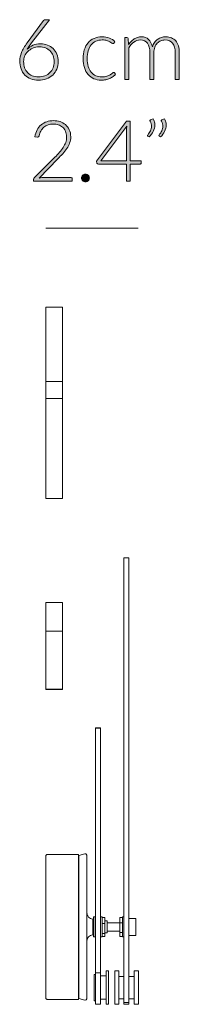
# Model space of a CAD drawing. Header units: inches. Extents: x 37 to 169, y -264 to -88.
# Tile 25 of 29: x 165 to 169, y -177 to -153. Entities that reach past the tile are written whole.
import ezdxf

# ---------------------------------------------------------------- set-up
doc = ezdxf.new("R2010")
doc.units = ezdxf.units.IN
doc.header["$MEASUREMENT"] = 0
doc.layers.add('Capa 1', color=7, linetype='Continuous')

# ---------------------------------------------------------------- blocks, each defined once
blk = doc.blocks.new('block 45')
at = {"layer": 'Capa 1'}
h = blk.add_hatch(color=250, dxfattribs=at)
h.dxf.hatch_style = 2
edge = h.paths.add_edge_path()
edge.add_spline(control_points=[(165.573, -153.374), (165.637, -153.374), (165.696, -153.384), (165.75, -153.405), (165.805, -153.426), (165.852, -153.456), (165.89, -153.495), (165.93, -153.533), (165.961, -153.58), (165.983, -153.634), (166.005, -153.689), (166.016, -153.75), (166.016, -153.818), (166.016, -153.886), (166.004, -153.948), (165.979, -154.005), (165.955, -154.063), (165.921, -154.112), (165.878, -154.154), (165.834, -154.195), (165.782, -154.227), (165.721, -154.251), (165.661, -154.274), (165.595, -154.286), (165.522, -154.286), (165.452, -154.286), (165.388, -154.274), (165.33, -154.252), (165.272, -154.229), (165.223, -154.197), (165.181, -154.154), (165.14, -154.112), (165.108, -154.061), (165.086, -153.999), (165.063, -153.939), (165.052, -153.87), (165.052, -153.793), (165.052, -153.734), (165.067, -153.668), (165.097, -153.594), (165.126, -153.52), (165.174, -153.438), (165.243, -153.346), (165.243, -153.346), (165.651, -152.795), (165.651, -152.795), (165.663, -152.779), (165.681, -152.771), (165.705, -152.771), (165.705, -152.771), (165.794, -152.771), (165.794, -152.771), (165.794, -152.771), (165.347, -153.354), (165.347, -153.354), (165.325, -153.383), (165.305, -153.41), (165.287, -153.436), (165.268, -153.461), (165.252, -153.487), (165.237, -153.511), (165.278, -153.468), (165.328, -153.434), (165.385, -153.41), (165.442, -153.386), (165.505, -153.374), (165.573, -153.374)], knot_values=[0, 0, 0, 0, 1, 1, 1, 2, 2, 2, 3, 3, 3, 4, 4, 4, 5, 5, 5, 6, 6, 6, 7, 7, 7, 8, 8, 8, 9, 9, 9, 10, 10, 10, 11, 11, 11, 12, 12, 12, 13, 13, 13, 14, 14, 14, 15, 15, 15, 16, 16, 16, 17, 17, 17, 18, 18, 18, 19, 19, 19, 20, 20, 20, 21, 21, 21, 22, 22, 22, 22], degree=3, periodic=1)
edge = h.paths.add_edge_path()
edge.add_spline(control_points=[(165.15, -153.817), (165.15, -153.872), (165.159, -153.924), (165.176, -153.972), (165.194, -154.019), (165.218, -154.06), (165.25, -154.094), (165.281, -154.128), (165.32, -154.154), (165.366, -154.174), (165.412, -154.193), (165.464, -154.202), (165.521, -154.202), (165.582, -154.202), (165.636, -154.193), (165.685, -154.174), (165.733, -154.154), (165.775, -154.128), (165.809, -154.095), (165.843, -154.061), (165.87, -154.021), (165.888, -153.975), (165.906, -153.929), (165.916, -153.879), (165.916, -153.824), (165.916, -153.767), (165.906, -153.715), (165.888, -153.669), (165.87, -153.623), (165.845, -153.584), (165.812, -153.552), (165.779, -153.52), (165.741, -153.495), (165.695, -153.478), (165.65, -153.46), (165.6, -153.452), (165.545, -153.452), (165.483, -153.452), (165.427, -153.462), (165.378, -153.484), (165.329, -153.506), (165.288, -153.533), (165.254, -153.568), (165.22, -153.602), (165.194, -153.641), (165.176, -153.685), (165.159, -153.728), (165.15, -153.773), (165.15, -153.817)], knot_values=[0, 0, 0, 0, 1, 1, 1, 2, 2, 2, 3, 3, 3, 4, 4, 4, 5, 5, 5, 6, 6, 6, 7, 7, 7, 8, 8, 8, 9, 9, 9, 10, 10, 10, 11, 11, 11, 12, 12, 12, 13, 13, 13, 14, 14, 14, 15, 15, 15, 16, 16, 16, 16], degree=3, periodic=1)
h = blk.add_hatch(color=250, dxfattribs=at)
h.dxf.hatch_style = 2
edge = h.paths.add_edge_path()
edge.add_spline(control_points=[(167.409, -153.356), (167.405, -153.36), (167.402, -153.363), (167.399, -153.365), (167.395, -153.368), (167.391, -153.369), (167.385, -153.369), (167.379, -153.369), (167.369, -153.365), (167.357, -153.355), (167.344, -153.345), (167.328, -153.335), (167.307, -153.324), (167.286, -153.312), (167.261, -153.302), (167.23, -153.292), (167.199, -153.283), (167.162, -153.278), (167.119, -153.278), (167.058, -153.278), (167.004, -153.289), (166.958, -153.311), (166.91, -153.332), (166.871, -153.363), (166.839, -153.403), (166.807, -153.443), (166.782, -153.492), (166.765, -153.549), (166.748, -153.606), (166.74, -153.671), (166.74, -153.742), (166.74, -153.816), (166.748, -153.881), (166.766, -153.939), (166.783, -153.996), (166.807, -154.044), (166.839, -154.083), (166.871, -154.122), (166.909, -154.152), (166.955, -154.173), (167, -154.193), (167.05, -154.203), (167.105, -154.203), (167.156, -154.203), (167.198, -154.197), (167.233, -154.185), (167.267, -154.173), (167.295, -154.16), (167.317, -154.146), (167.339, -154.132), (167.357, -154.119), (167.37, -154.107), (167.383, -154.095), (167.394, -154.089), (167.401, -154.089), (167.41, -154.089), (167.417, -154.092), (167.423, -154.099), (167.423, -154.099), (167.45, -154.134), (167.45, -154.134), (167.434, -154.154), (167.413, -154.174), (167.388, -154.193), (167.364, -154.211), (167.336, -154.227), (167.305, -154.24), (167.274, -154.253), (167.24, -154.264), (167.204, -154.271), (167.168, -154.279), (167.13, -154.282), (167.09, -154.282), (167.023, -154.282), (166.962, -154.27), (166.907, -154.246), (166.851, -154.222), (166.803, -154.187), (166.763, -154.14), (166.724, -154.094), (166.693, -154.037), (166.67, -153.97), (166.648, -153.903), (166.637, -153.827), (166.637, -153.742), (166.637, -153.661), (166.648, -153.588), (166.669, -153.522), (166.69, -153.455), (166.721, -153.398), (166.761, -153.35), (166.802, -153.302), (166.851, -153.265), (166.911, -153.239), (166.969, -153.212), (167.038, -153.199), (167.113, -153.199), (167.182, -153.199), (167.243, -153.21), (167.296, -153.232), (167.349, -153.254), (167.396, -153.283), (167.435, -153.321), (167.435, -153.321), (167.409, -153.356), (167.409, -153.356)], knot_values=[0, 0, 0, 0, 1, 1, 1, 2, 2, 2, 3, 3, 3, 4, 4, 4, 5, 5, 5, 6, 6, 6, 7, 7, 7, 8, 8, 8, 9, 9, 9, 10, 10, 10, 11, 11, 11, 12, 12, 12, 13, 13, 13, 14, 14, 14, 15, 15, 15, 16, 16, 16, 17, 17, 17, 18, 18, 18, 19, 19, 19, 20, 20, 20, 21, 21, 21, 22, 22, 22, 23, 23, 23, 24, 24, 24, 25, 25, 25, 26, 26, 26, 27, 27, 27, 28, 28, 28, 29, 29, 29, 30, 30, 30, 31, 31, 31, 32, 32, 32, 33, 33, 33, 34, 34, 34, 35, 35, 35, 35], degree=3, periodic=1)
h = blk.add_hatch(color=250, dxfattribs=at)
h.dxf.hatch_style = 2
edge = h.paths.add_edge_path()
edge.add_spline(control_points=[(167.679, -154.269), (167.679, -154.269), (167.679, -153.216), (167.679, -153.216), (167.679, -153.216), (167.733, -153.216), (167.733, -153.216), (167.752, -153.216), (167.762, -153.225), (167.766, -153.242), (167.766, -153.242), (167.775, -153.395), (167.775, -153.395), (167.795, -153.366), (167.817, -153.339), (167.841, -153.315), (167.864, -153.291), (167.888, -153.271), (167.915, -153.253), (167.942, -153.236), (167.97, -153.223), (168, -153.213), (168.03, -153.203), (168.061, -153.199), (168.094, -153.199), (168.172, -153.199), (168.233, -153.221), (168.278, -153.266), (168.325, -153.311), (168.356, -153.373), (168.372, -153.453), (168.385, -153.409), (168.402, -153.372), (168.425, -153.34), (168.448, -153.308), (168.474, -153.282), (168.504, -153.261), (168.533, -153.24), (168.566, -153.224), (168.601, -153.214), (168.635, -153.204), (168.671, -153.199), (168.708, -153.199), (168.76, -153.199), (168.807, -153.208), (168.848, -153.225), (168.89, -153.242), (168.925, -153.267), (168.954, -153.301), (168.984, -153.335), (169.006, -153.377), (169.022, -153.426), (169.037, -153.476), (169.045, -153.532), (169.045, -153.595), (169.045, -153.595), (169.045, -154.269), (169.045, -154.269), (169.045, -154.269), (168.945, -154.269), (168.945, -154.269), (168.945, -154.269), (168.945, -153.595), (168.945, -153.595), (168.945, -153.493), (168.922, -153.414), (168.878, -153.36), (168.833, -153.306), (168.77, -153.279), (168.687, -153.279), (168.651, -153.279), (168.615, -153.286), (168.582, -153.299), (168.549, -153.313), (168.519, -153.333), (168.493, -153.359), (168.467, -153.386), (168.447, -153.418), (168.431, -153.458), (168.416, -153.498), (168.409, -153.543), (168.409, -153.595), (168.409, -153.595), (168.409, -154.269), (168.409, -154.269), (168.409, -154.269), (168.309, -154.269), (168.309, -154.269), (168.309, -154.269), (168.309, -153.595), (168.309, -153.595), (168.309, -153.493), (168.288, -153.415), (168.247, -153.36), (168.206, -153.306), (168.146, -153.279), (168.068, -153.279), (168.011, -153.279), (167.958, -153.296), (167.909, -153.331), (167.861, -153.365), (167.817, -153.412), (167.78, -153.473), (167.78, -153.473), (167.78, -154.269), (167.78, -154.269), (167.78, -154.269), (167.679, -154.269), (167.679, -154.269)], knot_values=[0, 0, 0, 0, 1, 1, 1, 2, 2, 2, 3, 3, 3, 4, 4, 4, 5, 5, 5, 6, 6, 6, 7, 7, 7, 8, 8, 8, 9, 9, 9, 10, 10, 10, 11, 11, 11, 12, 12, 12, 13, 13, 13, 14, 14, 14, 15, 15, 15, 16, 16, 16, 17, 17, 17, 18, 18, 18, 19, 19, 19, 20, 20, 20, 21, 21, 21, 22, 22, 22, 23, 23, 23, 24, 24, 24, 25, 25, 25, 26, 26, 26, 27, 27, 27, 28, 28, 28, 29, 29, 29, 30, 30, 30, 31, 31, 31, 32, 32, 32, 33, 33, 33, 34, 34, 34, 35, 35, 35, 36, 36, 36, 36], degree=3, periodic=1)
at = {"layer": 'Capa 1', "lineweight": 0}
for points, knots in [([(165.573, -153.374), (165.637, -153.374), (165.696, -153.384), (165.75, -153.405), (165.805, -153.426), (165.852, -153.456), (165.89, -153.495), (165.93, -153.533), (165.961, -153.58), (165.983, -153.634), (166.005, -153.689), (166.016, -153.75), (166.016, -153.818), (166.016, -153.886), (166.004, -153.948), (165.979, -154.005), (165.955, -154.063), (165.921, -154.112), (165.878, -154.154), (165.834, -154.195), (165.782, -154.227), (165.721, -154.251), (165.661, -154.274), (165.595, -154.286), (165.522, -154.286), (165.452, -154.286), (165.388, -154.274), (165.33, -154.252), (165.272, -154.229), (165.223, -154.197), (165.181, -154.154), (165.14, -154.112), (165.108, -154.061), (165.086, -153.999), (165.063, -153.939), (165.052, -153.87), (165.052, -153.793), (165.052, -153.734), (165.067, -153.668), (165.097, -153.594), (165.126, -153.52), (165.174, -153.438), (165.243, -153.346), (165.243, -153.346), (165.651, -152.795), (165.651, -152.795), (165.663, -152.779), (165.681, -152.771), (165.705, -152.771), (165.705, -152.771), (165.794, -152.771), (165.794, -152.771), (165.794, -152.771), (165.347, -153.354), (165.347, -153.354), (165.325, -153.383), (165.305, -153.41), (165.287, -153.436), (165.268, -153.461), (165.252, -153.487), (165.237, -153.511), (165.278, -153.468), (165.328, -153.434), (165.385, -153.41), (165.442, -153.386), (165.505, -153.374), (165.573, -153.374)], [0, 0, 0, 0, 1, 1, 1, 2, 2, 2, 3, 3, 3, 4, 4, 4, 5, 5, 5, 6, 6, 6, 7, 7, 7, 8, 8, 8, 9, 9, 9, 10, 10, 10, 11, 11, 11, 12, 12, 12, 13, 13, 13, 14, 14, 14, 15, 15, 15, 16, 16, 16, 17, 17, 17, 18, 18, 18, 19, 19, 19, 20, 20, 20, 21, 21, 21, 22, 22, 22, 22]), ([(167.409, -153.356), (167.405, -153.36), (167.402, -153.363), (167.399, -153.365), (167.395, -153.368), (167.391, -153.369), (167.385, -153.369), (167.379, -153.369), (167.369, -153.365), (167.357, -153.355), (167.344, -153.345), (167.328, -153.335), (167.307, -153.324), (167.286, -153.312), (167.261, -153.302), (167.23, -153.292), (167.199, -153.283), (167.162, -153.278), (167.119, -153.278), (167.058, -153.278), (167.004, -153.289), (166.958, -153.311), (166.91, -153.332), (166.871, -153.363), (166.839, -153.403), (166.807, -153.443), (166.782, -153.492), (166.765, -153.549), (166.748, -153.606), (166.74, -153.671), (166.74, -153.742), (166.74, -153.816), (166.748, -153.881), (166.766, -153.939), (166.783, -153.996), (166.807, -154.044), (166.839, -154.083), (166.871, -154.122), (166.909, -154.152), (166.955, -154.173), (167, -154.193), (167.05, -154.203), (167.105, -154.203), (167.156, -154.203), (167.198, -154.197), (167.233, -154.185), (167.267, -154.173), (167.295, -154.16), (167.317, -154.146), (167.339, -154.132), (167.357, -154.119), (167.37, -154.107), (167.383, -154.095), (167.394, -154.089), (167.401, -154.089), (167.41, -154.089), (167.417, -154.092), (167.423, -154.099), (167.423, -154.099), (167.45, -154.134), (167.45, -154.134), (167.434, -154.154), (167.413, -154.174), (167.388, -154.193), (167.364, -154.211), (167.336, -154.227), (167.305, -154.24), (167.274, -154.253), (167.24, -154.264), (167.204, -154.271), (167.168, -154.279), (167.13, -154.282), (167.09, -154.282), (167.023, -154.282), (166.962, -154.27), (166.907, -154.246), (166.851, -154.222), (166.803, -154.187), (166.763, -154.14), (166.724, -154.094), (166.693, -154.037), (166.67, -153.97), (166.648, -153.903), (166.637, -153.827), (166.637, -153.742), (166.637, -153.661), (166.648, -153.588), (166.669, -153.522), (166.69, -153.455), (166.721, -153.398), (166.761, -153.35), (166.802, -153.302), (166.851, -153.265), (166.911, -153.239), (166.969, -153.212), (167.038, -153.199), (167.113, -153.199), (167.182, -153.199), (167.243, -153.21), (167.296, -153.232), (167.349, -153.254), (167.396, -153.283), (167.435, -153.321), (167.435, -153.321), (167.409, -153.356), (167.409, -153.356)], [0, 0, 0, 0, 1, 1, 1, 2, 2, 2, 3, 3, 3, 4, 4, 4, 5, 5, 5, 6, 6, 6, 7, 7, 7, 8, 8, 8, 9, 9, 9, 10, 10, 10, 11, 11, 11, 12, 12, 12, 13, 13, 13, 14, 14, 14, 15, 15, 15, 16, 16, 16, 17, 17, 17, 18, 18, 18, 19, 19, 19, 20, 20, 20, 21, 21, 21, 22, 22, 22, 23, 23, 23, 24, 24, 24, 25, 25, 25, 26, 26, 26, 27, 27, 27, 28, 28, 28, 29, 29, 29, 30, 30, 30, 31, 31, 31, 32, 32, 32, 33, 33, 33, 34, 34, 34, 35, 35, 35, 35]), ([(167.679, -154.269), (167.679, -154.269), (167.679, -153.216), (167.679, -153.216), (167.679, -153.216), (167.733, -153.216), (167.733, -153.216), (167.752, -153.216), (167.762, -153.225), (167.766, -153.242), (167.766, -153.242), (167.775, -153.395), (167.775, -153.395), (167.795, -153.366), (167.817, -153.339), (167.841, -153.315), (167.864, -153.291), (167.888, -153.271), (167.915, -153.253), (167.942, -153.236), (167.97, -153.223), (168, -153.213), (168.03, -153.203), (168.061, -153.199), (168.094, -153.199), (168.172, -153.199), (168.233, -153.221), (168.278, -153.266), (168.325, -153.311), (168.356, -153.373), (168.372, -153.453), (168.385, -153.409), (168.402, -153.372), (168.425, -153.34), (168.448, -153.308), (168.474, -153.282), (168.504, -153.261), (168.533, -153.24), (168.566, -153.224), (168.601, -153.214), (168.635, -153.204), (168.671, -153.199), (168.708, -153.199), (168.76, -153.199), (168.807, -153.208), (168.848, -153.225), (168.89, -153.242), (168.925, -153.267), (168.954, -153.301), (168.984, -153.335), (169.006, -153.377), (169.022, -153.426), (169.037, -153.476), (169.045, -153.532), (169.045, -153.595), (169.045, -153.595), (169.045, -154.269), (169.045, -154.269), (169.045, -154.269), (168.945, -154.269), (168.945, -154.269), (168.945, -154.269), (168.945, -153.595), (168.945, -153.595), (168.945, -153.493), (168.922, -153.414), (168.878, -153.36), (168.833, -153.306), (168.77, -153.279), (168.687, -153.279), (168.651, -153.279), (168.615, -153.286), (168.582, -153.299), (168.549, -153.313), (168.519, -153.333), (168.493, -153.359), (168.467, -153.386), (168.447, -153.418), (168.431, -153.458), (168.416, -153.498), (168.409, -153.543), (168.409, -153.595), (168.409, -153.595), (168.409, -154.269), (168.409, -154.269), (168.409, -154.269), (168.309, -154.269), (168.309, -154.269), (168.309, -154.269), (168.309, -153.595), (168.309, -153.595), (168.309, -153.493), (168.288, -153.415), (168.247, -153.36), (168.206, -153.306), (168.146, -153.279), (168.068, -153.279), (168.011, -153.279), (167.958, -153.296), (167.909, -153.331), (167.861, -153.365), (167.817, -153.412), (167.78, -153.473), (167.78, -153.473), (167.78, -154.269), (167.78, -154.269), (167.78, -154.269), (167.679, -154.269), (167.679, -154.269)], [0, 0, 0, 0, 1, 1, 1, 2, 2, 2, 3, 3, 3, 4, 4, 4, 5, 5, 5, 6, 6, 6, 7, 7, 7, 8, 8, 8, 9, 9, 9, 10, 10, 10, 11, 11, 11, 12, 12, 12, 13, 13, 13, 14, 14, 14, 15, 15, 15, 16, 16, 16, 17, 17, 17, 18, 18, 18, 19, 19, 19, 20, 20, 20, 21, 21, 21, 22, 22, 22, 23, 23, 23, 24, 24, 24, 25, 25, 25, 26, 26, 26, 27, 27, 27, 28, 28, 28, 29, 29, 29, 30, 30, 30, 31, 31, 31, 32, 32, 32, 33, 33, 33, 34, 34, 34, 35, 35, 35, 36, 36, 36, 36]), ([(165.15, -153.817), (165.15, -153.872), (165.159, -153.924), (165.176, -153.972), (165.194, -154.019), (165.218, -154.06), (165.25, -154.094), (165.281, -154.128), (165.32, -154.154), (165.366, -154.174), (165.412, -154.193), (165.464, -154.202), (165.521, -154.202), (165.582, -154.202), (165.636, -154.193), (165.685, -154.174), (165.733, -154.154), (165.775, -154.128), (165.809, -154.095), (165.843, -154.061), (165.87, -154.021), (165.888, -153.975), (165.906, -153.929), (165.916, -153.879), (165.916, -153.824), (165.916, -153.767), (165.906, -153.715), (165.888, -153.669), (165.87, -153.623), (165.845, -153.584), (165.812, -153.552), (165.779, -153.52), (165.741, -153.495), (165.695, -153.478), (165.65, -153.46), (165.6, -153.452), (165.545, -153.452), (165.483, -153.452), (165.427, -153.462), (165.378, -153.484), (165.329, -153.506), (165.288, -153.533), (165.254, -153.568), (165.22, -153.602), (165.194, -153.641), (165.176, -153.685), (165.159, -153.728), (165.15, -153.773), (165.15, -153.817)], [0, 0, 0, 0, 1, 1, 1, 2, 2, 2, 3, 3, 3, 4, 4, 4, 5, 5, 5, 6, 6, 6, 7, 7, 7, 8, 8, 8, 9, 9, 9, 10, 10, 10, 11, 11, 11, 12, 12, 12, 13, 13, 13, 14, 14, 14, 15, 15, 15, 16, 16, 16, 16])]:
    blk.add_open_spline(points, degree=3, knots=knots, dxfattribs=at)
blk = doc.blocks.new('block 46')
at = {"layer": 'Capa 1'}
h = blk.add_hatch(color=250, dxfattribs=at)
h.dxf.hatch_style = 2
edge = h.paths.add_edge_path()
edge.add_spline(control_points=[(165.899, -155.295), (165.956, -155.295), (166.01, -155.303), (166.062, -155.319), (166.114, -155.336), (166.16, -155.361), (166.199, -155.394), (166.238, -155.428), (166.27, -155.47), (166.293, -155.521), (166.317, -155.571), (166.329, -155.63), (166.329, -155.698), (166.329, -155.754), (166.32, -155.807), (166.302, -155.855), (166.285, -155.903), (166.262, -155.949), (166.232, -155.994), (166.202, -156.038), (166.168, -156.081), (166.129, -156.123), (166.089, -156.165), (166.049, -156.208), (166.005, -156.252), (166.005, -156.252), (165.537, -156.73), (165.537, -156.73), (165.559, -156.725), (165.582, -156.721), (165.607, -156.718), (165.631, -156.715), (165.656, -156.714), (165.681, -156.714), (165.681, -156.714), (166.327, -156.714), (166.327, -156.714), (166.338, -156.714), (166.347, -156.717), (166.354, -156.724), (166.361, -156.73), (166.364, -156.739), (166.364, -156.75), (166.364, -156.75), (166.364, -156.809), (166.364, -156.809), (166.364, -156.809), (165.398, -156.809), (165.398, -156.809), (165.398, -156.809), (165.398, -156.773), (165.398, -156.773), (165.398, -156.765), (165.4, -156.757), (165.404, -156.749), (165.407, -156.741), (165.412, -156.734), (165.418, -156.728), (165.418, -156.728), (165.929, -156.211), (165.929, -156.211), (165.972, -156.168), (166.011, -156.126), (166.047, -156.086), (166.083, -156.046), (166.114, -156.005), (166.14, -155.964), (166.167, -155.924), (166.187, -155.882), (166.203, -155.838), (166.218, -155.795), (166.226, -155.749), (166.226, -155.701), (166.226, -155.646), (166.216, -155.598), (166.198, -155.557), (166.18, -155.517), (166.155, -155.483), (166.125, -155.457), (166.094, -155.431), (166.058, -155.412), (166.018, -155.399), (165.978, -155.386), (165.937, -155.38), (165.893, -155.38), (165.846, -155.38), (165.802, -155.388), (165.763, -155.402), (165.723, -155.417), (165.687, -155.437), (165.657, -155.462), (165.626, -155.488), (165.601, -155.519), (165.58, -155.554), (165.56, -155.59), (165.546, -155.629), (165.539, -155.671), (165.531, -155.696), (165.518, -155.708), (165.496, -155.708), (165.495, -155.708), (165.493, -155.708), (165.491, -155.708), (165.489, -155.707), (165.487, -155.707), (165.486, -155.707), (165.486, -155.707), (165.435, -155.699), (165.435, -155.699), (165.443, -155.634), (165.461, -155.577), (165.487, -155.527), (165.514, -155.477), (165.547, -155.435), (165.587, -155.4), (165.628, -155.366), (165.674, -155.339), (165.727, -155.321), (165.78, -155.304), (165.837, -155.295), (165.899, -155.295)], knot_values=[0, 0, 0, 0, 1, 1, 1, 2, 2, 2, 3, 3, 3, 4, 4, 4, 5, 5, 5, 6, 6, 6, 7, 7, 7, 8, 8, 8, 9, 9, 9, 10, 10, 10, 11, 11, 11, 12, 12, 12, 13, 13, 13, 14, 14, 14, 15, 15, 15, 16, 16, 16, 17, 17, 17, 18, 18, 18, 19, 19, 19, 20, 20, 20, 21, 21, 21, 22, 22, 22, 23, 23, 23, 24, 24, 24, 25, 25, 25, 26, 26, 26, 27, 27, 27, 28, 28, 28, 29, 29, 29, 30, 30, 30, 31, 31, 31, 32, 32, 32, 33, 33, 33, 34, 34, 34, 35, 35, 35, 36, 36, 36, 37, 37, 37, 38, 38, 38, 39, 39, 39, 40, 40, 40, 40], degree=3, periodic=1)
h = blk.add_hatch(color=250, dxfattribs=at)
h.dxf.hatch_style = 2
edge = h.paths.add_edge_path()
edge.add_spline(control_points=[(168.389, -155.246), (168.404, -155.273), (168.416, -155.299), (168.422, -155.326), (168.429, -155.352), (168.433, -155.379), (168.433, -155.406), (168.433, -155.461), (168.42, -155.514), (168.393, -155.564), (168.366, -155.615), (168.331, -155.661), (168.288, -155.703), (168.288, -155.703), (168.258, -155.684), (168.258, -155.684), (168.254, -155.68), (168.251, -155.675), (168.251, -155.669), (168.251, -155.663), (168.253, -155.658), (168.257, -155.654), (168.284, -155.619), (168.307, -155.583), (168.324, -155.548), (168.342, -155.512), (168.351, -155.475), (168.351, -155.437), (168.351, -155.397), (168.338, -155.355), (168.314, -155.311), (168.31, -155.306), (168.308, -155.3), (168.308, -155.295), (168.308, -155.285), (168.314, -155.277), (168.324, -155.273), (168.324, -155.273), (168.389, -155.246), (168.389, -155.246)], knot_values=[0, 0, 0, 0, 1, 1, 1, 2, 2, 2, 3, 3, 3, 4, 4, 4, 5, 5, 5, 6, 6, 6, 7, 7, 7, 8, 8, 8, 9, 9, 9, 10, 10, 10, 11, 11, 11, 12, 12, 12, 13, 13, 13, 13], degree=3, periodic=1)
edge = h.paths.add_edge_path()
edge.add_spline(control_points=[(168.673, -155.246), (168.689, -155.273), (168.7, -155.299), (168.707, -155.326), (168.714, -155.352), (168.718, -155.379), (168.718, -155.406), (168.718, -155.461), (168.704, -155.514), (168.677, -155.564), (168.651, -155.615), (168.616, -155.661), (168.573, -155.703), (168.573, -155.703), (168.543, -155.684), (168.543, -155.684), (168.538, -155.68), (168.535, -155.675), (168.535, -155.669), (168.535, -155.663), (168.538, -155.658), (168.542, -155.654), (168.569, -155.619), (168.591, -155.583), (168.608, -155.548), (168.626, -155.512), (168.635, -155.475), (168.635, -155.437), (168.635, -155.397), (168.623, -155.355), (168.598, -155.311), (168.595, -155.306), (168.593, -155.3), (168.593, -155.295), (168.593, -155.285), (168.598, -155.277), (168.608, -155.273), (168.608, -155.273), (168.673, -155.246), (168.673, -155.246)], knot_values=[0, 0, 0, 0, 1, 1, 1, 2, 2, 2, 3, 3, 3, 4, 4, 4, 5, 5, 5, 6, 6, 6, 7, 7, 7, 8, 8, 8, 9, 9, 9, 10, 10, 10, 11, 11, 11, 12, 12, 12, 13, 13, 13, 13], degree=3, periodic=1)
h = blk.add_hatch(color=250, dxfattribs=at)
h.dxf.hatch_style = 2
edge = h.paths.add_edge_path()
edge.add_spline(control_points=[(167.816, -156.299), (167.816, -156.299), (168.09, -156.299), (168.09, -156.299), (168.09, -156.299), (168.09, -156.354), (168.09, -156.354), (168.09, -156.362), (168.088, -156.368), (168.083, -156.372), (168.079, -156.377), (168.072, -156.379), (168.062, -156.379), (168.062, -156.379), (167.816, -156.379), (167.816, -156.379), (167.816, -156.379), (167.816, -156.809), (167.816, -156.809), (167.816, -156.809), (167.725, -156.809), (167.725, -156.809), (167.725, -156.809), (167.725, -156.379), (167.725, -156.379), (167.725, -156.379), (167.02, -156.379), (167.02, -156.379), (167.009, -156.379), (167, -156.377), (166.995, -156.372), (166.989, -156.368), (166.985, -156.362), (166.983, -156.354), (166.983, -156.354), (166.974, -156.304), (166.974, -156.304), (166.974, -156.304), (167.727, -155.309), (167.727, -155.309), (167.727, -155.309), (167.816, -155.309), (167.816, -155.309), (167.816, -155.309), (167.816, -156.299), (167.816, -156.299)], knot_values=[0, 0, 0, 0, 1, 1, 1, 2, 2, 2, 3, 3, 3, 4, 4, 4, 5, 5, 5, 6, 6, 6, 7, 7, 7, 8, 8, 8, 9, 9, 9, 10, 10, 10, 11, 11, 11, 12, 12, 12, 13, 13, 13, 14, 14, 14, 15, 15, 15, 15], degree=3, periodic=1)
edge = h.paths.add_edge_path()
edge.add_spline(control_points=[(167.725, -155.514), (167.725, -155.503), (167.726, -155.49), (167.727, -155.476), (167.727, -155.463), (167.729, -155.449), (167.731, -155.435), (167.731, -155.435), (167.084, -156.299), (167.084, -156.299), (167.084, -156.299), (167.725, -156.299), (167.725, -156.299), (167.725, -156.299), (167.725, -155.514), (167.725, -155.514)], knot_values=[0, 0, 0, 0, 1, 1, 1, 2, 2, 2, 3, 3, 3, 4, 4, 4, 5, 5, 5, 5], degree=3, periodic=1)
h = blk.add_hatch(color=250, dxfattribs=at)
h.dxf.hatch_style = 2
edge = h.paths.add_edge_path()
edge.add_spline(control_points=[(166.6, -156.727), (166.6, -156.714), (166.603, -156.701), (166.608, -156.689), (166.612, -156.677), (166.619, -156.667), (166.628, -156.658), (166.637, -156.649), (166.647, -156.642), (166.659, -156.637), (166.67, -156.632), (166.683, -156.629), (166.697, -156.629), (166.711, -156.629), (166.723, -156.632), (166.736, -156.637), (166.747, -156.642), (166.758, -156.649), (166.767, -156.658), (166.776, -156.667), (166.783, -156.677), (166.788, -156.689), (166.793, -156.701), (166.796, -156.714), (166.796, -156.727), (166.796, -156.742), (166.793, -156.755), (166.788, -156.766), (166.783, -156.778), (166.776, -156.788), (166.767, -156.797), (166.758, -156.806), (166.747, -156.812), (166.736, -156.817), (166.723, -156.822), (166.711, -156.825), (166.697, -156.825), (166.67, -156.825), (166.647, -156.815), (166.628, -156.797), (166.61, -156.778), (166.6, -156.755), (166.6, -156.727)], knot_values=[0, 0, 0, 0, 1, 1, 1, 2, 2, 2, 3, 3, 3, 4, 4, 4, 5, 5, 5, 6, 6, 6, 7, 7, 7, 8, 8, 8, 9, 9, 9, 10, 10, 10, 11, 11, 11, 12, 12, 12, 13, 13, 13, 14, 14, 14, 14], degree=3, periodic=1)
at = {"layer": 'Capa 1', "lineweight": 0}
for points, knots in [([(165.899, -155.295), (165.956, -155.295), (166.01, -155.303), (166.062, -155.319), (166.114, -155.336), (166.16, -155.361), (166.199, -155.394), (166.238, -155.428), (166.27, -155.47), (166.293, -155.521), (166.317, -155.571), (166.329, -155.63), (166.329, -155.698), (166.329, -155.754), (166.32, -155.807), (166.302, -155.855), (166.285, -155.903), (166.262, -155.949), (166.232, -155.994), (166.202, -156.038), (166.168, -156.081), (166.129, -156.123), (166.089, -156.165), (166.049, -156.208), (166.005, -156.252), (166.005, -156.252), (165.537, -156.73), (165.537, -156.73), (165.559, -156.725), (165.582, -156.721), (165.607, -156.718), (165.631, -156.715), (165.656, -156.714), (165.681, -156.714), (165.681, -156.714), (166.327, -156.714), (166.327, -156.714), (166.338, -156.714), (166.347, -156.717), (166.354, -156.724), (166.361, -156.73), (166.364, -156.739), (166.364, -156.75), (166.364, -156.75), (166.364, -156.809), (166.364, -156.809), (166.364, -156.809), (165.398, -156.809), (165.398, -156.809), (165.398, -156.809), (165.398, -156.773), (165.398, -156.773), (165.398, -156.765), (165.4, -156.757), (165.404, -156.749), (165.407, -156.741), (165.412, -156.734), (165.418, -156.728), (165.418, -156.728), (165.929, -156.211), (165.929, -156.211), (165.972, -156.168), (166.011, -156.126), (166.047, -156.086), (166.083, -156.046), (166.114, -156.005), (166.14, -155.964), (166.167, -155.924), (166.187, -155.882), (166.203, -155.838), (166.218, -155.795), (166.226, -155.749), (166.226, -155.701), (166.226, -155.646), (166.216, -155.598), (166.198, -155.557), (166.18, -155.517), (166.155, -155.483), (166.125, -155.457), (166.094, -155.431), (166.058, -155.412), (166.018, -155.399), (165.978, -155.386), (165.937, -155.38), (165.893, -155.38), (165.846, -155.38), (165.802, -155.388), (165.763, -155.402), (165.723, -155.417), (165.687, -155.437), (165.657, -155.462), (165.626, -155.488), (165.601, -155.519), (165.58, -155.554), (165.56, -155.59), (165.546, -155.629), (165.539, -155.671), (165.531, -155.696), (165.518, -155.708), (165.496, -155.708), (165.495, -155.708), (165.493, -155.708), (165.491, -155.708), (165.489, -155.707), (165.487, -155.707), (165.486, -155.707), (165.486, -155.707), (165.435, -155.699), (165.435, -155.699), (165.443, -155.634), (165.461, -155.577), (165.487, -155.527), (165.514, -155.477), (165.547, -155.435), (165.587, -155.4), (165.628, -155.366), (165.674, -155.339), (165.727, -155.321), (165.78, -155.304), (165.837, -155.295), (165.899, -155.295)], [0, 0, 0, 0, 1, 1, 1, 2, 2, 2, 3, 3, 3, 4, 4, 4, 5, 5, 5, 6, 6, 6, 7, 7, 7, 8, 8, 8, 9, 9, 9, 10, 10, 10, 11, 11, 11, 12, 12, 12, 13, 13, 13, 14, 14, 14, 15, 15, 15, 16, 16, 16, 17, 17, 17, 18, 18, 18, 19, 19, 19, 20, 20, 20, 21, 21, 21, 22, 22, 22, 23, 23, 23, 24, 24, 24, 25, 25, 25, 26, 26, 26, 27, 27, 27, 28, 28, 28, 29, 29, 29, 30, 30, 30, 31, 31, 31, 32, 32, 32, 33, 33, 33, 34, 34, 34, 35, 35, 35, 36, 36, 36, 37, 37, 37, 38, 38, 38, 39, 39, 39, 40, 40, 40, 40]), ([(168.389, -155.246), (168.404, -155.273), (168.416, -155.299), (168.422, -155.326), (168.429, -155.352), (168.433, -155.379), (168.433, -155.406), (168.433, -155.461), (168.42, -155.514), (168.393, -155.564), (168.366, -155.615), (168.331, -155.661), (168.288, -155.703), (168.288, -155.703), (168.258, -155.684), (168.258, -155.684), (168.254, -155.68), (168.251, -155.675), (168.251, -155.669), (168.251, -155.663), (168.253, -155.658), (168.257, -155.654), (168.284, -155.619), (168.307, -155.583), (168.324, -155.548), (168.342, -155.512), (168.351, -155.475), (168.351, -155.437), (168.351, -155.397), (168.338, -155.355), (168.314, -155.311), (168.31, -155.306), (168.308, -155.3), (168.308, -155.295), (168.308, -155.285), (168.314, -155.277), (168.324, -155.273), (168.324, -155.273), (168.389, -155.246), (168.389, -155.246)], [0, 0, 0, 0, 1, 1, 1, 2, 2, 2, 3, 3, 3, 4, 4, 4, 5, 5, 5, 6, 6, 6, 7, 7, 7, 8, 8, 8, 9, 9, 9, 10, 10, 10, 11, 11, 11, 12, 12, 12, 13, 13, 13, 13]), ([(168.673, -155.246), (168.689, -155.273), (168.7, -155.299), (168.707, -155.326), (168.714, -155.352), (168.718, -155.379), (168.718, -155.406), (168.718, -155.461), (168.704, -155.514), (168.677, -155.564), (168.651, -155.615), (168.616, -155.661), (168.573, -155.703), (168.573, -155.703), (168.543, -155.684), (168.543, -155.684), (168.538, -155.68), (168.535, -155.675), (168.535, -155.669), (168.535, -155.663), (168.538, -155.658), (168.542, -155.654), (168.569, -155.619), (168.591, -155.583), (168.608, -155.548), (168.626, -155.512), (168.635, -155.475), (168.635, -155.437), (168.635, -155.397), (168.623, -155.355), (168.598, -155.311), (168.595, -155.306), (168.593, -155.3), (168.593, -155.295), (168.593, -155.285), (168.598, -155.277), (168.608, -155.273), (168.608, -155.273), (168.673, -155.246), (168.673, -155.246)], [0, 0, 0, 0, 1, 1, 1, 2, 2, 2, 3, 3, 3, 4, 4, 4, 5, 5, 5, 6, 6, 6, 7, 7, 7, 8, 8, 8, 9, 9, 9, 10, 10, 10, 11, 11, 11, 12, 12, 12, 13, 13, 13, 13]), ([(167.816, -156.299), (167.816, -156.299), (168.09, -156.299), (168.09, -156.299), (168.09, -156.299), (168.09, -156.354), (168.09, -156.354), (168.09, -156.362), (168.088, -156.368), (168.083, -156.372), (168.079, -156.377), (168.072, -156.379), (168.062, -156.379), (168.062, -156.379), (167.816, -156.379), (167.816, -156.379), (167.816, -156.379), (167.816, -156.809), (167.816, -156.809), (167.816, -156.809), (167.725, -156.809), (167.725, -156.809), (167.725, -156.809), (167.725, -156.379), (167.725, -156.379), (167.725, -156.379), (167.02, -156.379), (167.02, -156.379), (167.009, -156.379), (167, -156.377), (166.995, -156.372), (166.989, -156.368), (166.985, -156.362), (166.983, -156.354), (166.983, -156.354), (166.974, -156.304), (166.974, -156.304), (166.974, -156.304), (167.727, -155.309), (167.727, -155.309), (167.727, -155.309), (167.816, -155.309), (167.816, -155.309), (167.816, -155.309), (167.816, -156.299), (167.816, -156.299)], [0, 0, 0, 0, 1, 1, 1, 2, 2, 2, 3, 3, 3, 4, 4, 4, 5, 5, 5, 6, 6, 6, 7, 7, 7, 8, 8, 8, 9, 9, 9, 10, 10, 10, 11, 11, 11, 12, 12, 12, 13, 13, 13, 14, 14, 14, 15, 15, 15, 15]), ([(167.725, -155.514), (167.725, -155.503), (167.726, -155.49), (167.727, -155.476), (167.727, -155.463), (167.729, -155.449), (167.731, -155.435), (167.731, -155.435), (167.084, -156.299), (167.084, -156.299), (167.084, -156.299), (167.725, -156.299), (167.725, -156.299), (167.725, -156.299), (167.725, -155.514), (167.725, -155.514)], [0, 0, 0, 0, 1, 1, 1, 2, 2, 2, 3, 3, 3, 4, 4, 4, 5, 5, 5, 5]), ([(166.6, -156.727), (166.6, -156.714), (166.603, -156.701), (166.608, -156.689), (166.612, -156.677), (166.619, -156.667), (166.628, -156.658), (166.637, -156.649), (166.647, -156.642), (166.659, -156.637), (166.67, -156.632), (166.683, -156.629), (166.697, -156.629), (166.711, -156.629), (166.723, -156.632), (166.736, -156.637), (166.747, -156.642), (166.758, -156.649), (166.767, -156.658), (166.776, -156.667), (166.783, -156.677), (166.788, -156.689), (166.793, -156.701), (166.796, -156.714), (166.796, -156.727), (166.796, -156.742), (166.793, -156.755), (166.788, -156.766), (166.783, -156.778), (166.776, -156.788), (166.767, -156.797), (166.758, -156.806), (166.747, -156.812), (166.736, -156.817), (166.723, -156.822), (166.711, -156.825), (166.697, -156.825), (166.67, -156.825), (166.647, -156.815), (166.628, -156.797), (166.61, -156.778), (166.6, -156.755), (166.6, -156.727)], [0, 0, 0, 0, 1, 1, 1, 2, 2, 2, 3, 3, 3, 4, 4, 4, 5, 5, 5, 6, 6, 6, 7, 7, 7, 8, 8, 8, 9, 9, 9, 10, 10, 10, 11, 11, 11, 12, 12, 12, 13, 13, 13, 14, 14, 14, 14])]:
    blk.add_open_spline(points, degree=3, knots=knots, dxfattribs=at)

msp = doc.modelspace()

# ---------------------------------------------------------------- linework, layer by layer
at = {"layer": 'Capa 1', "color": 7, "lineweight": 9}
msp.add_lwpolyline([(165.704, -157.983), (168.012, -157.983)], dxfattribs=at)
at = {"layer": 'Capa 1', "color": 250, "lineweight": 5}
for points in [[(165.71, -161.817), (165.71, -159.954)], [(165.71, -159.954), (166.123, -159.954)], [(166.123, -161.817), (166.123, -159.954)], [(165.71, -162.238), (165.71, -161.817)], [(165.71, -161.817), (166.123, -161.817)], [(166.123, -162.238), (166.123, -161.817)], [(165.71, -164.743), (165.71, -162.238)], [(165.71, -162.238), (166.123, -162.238)], [(166.123, -164.743), (166.123, -162.238)], [(165.71, -164.743), (165.71, -164.743)], [(165.71, -164.743), (166.123, -164.743)], [(165.71, -164.743), (166.123, -164.743)], [(166.123, -164.743), (166.123, -164.743)], [(167.66, -166.339), (167.66, -166.324), (167.66, -166.301), (167.66, -166.279), (167.66, -166.258), (167.66, -166.236), (167.66, -166.22)], [(167.786, -166.22), (167.66, -166.22)], [(167.66, -166.339), (167.66, -177.34)], [(167.786, -166.339), (167.786, -166.324), (167.786, -166.301), (167.786, -166.279), (167.786, -166.258), (167.786, -166.236), (167.786, -166.22)], [(167.786, -166.339), (167.786, -177.34)], [(165.71, -168.06), (165.71, -167.336)], [(165.71, -167.336), (166.123, -167.336)], [(166.123, -168.06), (166.123, -167.336)], [(165.71, -168.06), (166.123, -168.06)], [(165.71, -169.508), (165.71, -168.06)], [(166.123, -169.508), (166.123, -168.06)], [(165.71, -169.516), (165.71, -169.508)], [(165.71, -169.508), (166.123, -169.508)], [(165.71, -169.516), (166.123, -169.516)], [(166.123, -169.516), (166.123, -169.508)], [(166.951, -170.484), (166.951, -170.476), (166.951, -170.469)], [(167.077, -170.469), (166.951, -170.469)], [(166.951, -170.484), (166.951, -176.601)], [(166.951, -170.484), (167.077, -170.484)], [(167.077, -170.484), (167.077, -170.476), (167.077, -170.469)], [(167.077, -170.484), (167.077, -176.601)], [(165.747, -173.638), (165.739, -173.638), (165.732, -173.638), (165.724, -173.646), (165.717, -173.646), (165.717, -173.653), (165.71, -173.661), (165.71, -173.667), (165.71, -173.676)], [(165.71, -175.027), (165.71, -174.976), (165.71, -174.821), (165.71, -174.673), (165.71, -174.532), (165.71, -174.399), (165.71, -174.274), (165.71, -174.155), (165.71, -174.052), (165.71, -173.956), (165.71, -173.874), (165.71, -173.809), (165.71, -173.756), (165.71, -173.712), (165.71, -173.69), (165.71, -173.676)], [(166.523, -173.638), (165.747, -173.638)], [(166.523, -175.448), (166.523, -175.286), (166.523, -175.123), (166.523, -174.961), (166.523, -174.806), (166.523, -174.65), (166.523, -174.511), (166.523, -174.37), (166.523, -174.244), (166.523, -174.126), (166.523, -174.015), (166.523, -173.919), (166.523, -173.838), (166.523, -173.771), (166.523, -173.712), (166.523, -173.676), (166.523, -173.646), (166.523, -173.638)], [(166.523, -173.638), (166.523, -173.638), (166.523, -173.653), (166.523, -173.676), (166.523, -173.72), (166.523, -173.771), (166.523, -173.846), (166.523, -173.927), (166.523, -174.022), (166.523, -174.126), (166.523, -174.244), (166.523, -174.37), (166.523, -174.511), (166.523, -174.658), (166.523, -174.806), (166.523, -174.961), (166.523, -175.123), (166.523, -175.286), (166.523, -175.448)], [(166.523, -173.638), (166.523, -173.638)], [(166.678, -173.624), (166.53, -173.661)], [(166.53, -173.661), (166.53, -173.667), (166.53, -173.682), (166.53, -173.712), (166.53, -173.764), (166.53, -173.823), (166.53, -173.897), (166.53, -173.978), (166.53, -174.081), (166.53, -174.192), (166.53, -174.311), (166.53, -174.444), (166.53, -174.577), (166.53, -174.725), (166.53, -174.879), (166.53, -175.035), (166.53, -175.19), (166.53, -175.353), (166.53, -175.515), (166.53, -175.677), (166.53, -175.84), (166.53, -175.995), (166.53, -176.15), (166.53, -176.298), (166.53, -176.439), (166.53, -176.571), (166.53, -176.69), (166.53, -176.8), (166.53, -176.904), (166.53, -176.992), (166.53, -177.067), (166.53, -177.133), (166.53, -177.177), (166.53, -177.214), (166.53, -177.236)], [(166.73, -173.661), (166.73, -173.653), (166.722, -173.646), (166.722, -173.638), (166.715, -173.63), (166.707, -173.624), (166.692, -173.624), (166.685, -173.624), (166.678, -173.624)], [(166.73, -173.661), (166.73, -173.667), (166.73, -173.682), (166.73, -173.712), (166.73, -173.764), (166.73, -173.823), (166.73, -173.897), (166.73, -173.978), (166.73, -174.081), (166.73, -174.192), (166.73, -174.311), (166.73, -174.444), (166.73, -174.577), (166.73, -174.725), (166.73, -174.879), (166.73, -175.035), (166.73, -175.19), (166.73, -175.353), (166.73, -175.515), (166.73, -175.677), (166.73, -175.84), (166.73, -175.995), (166.73, -176.15), (166.73, -176.298), (166.73, -176.439), (166.73, -176.571), (166.73, -176.69), (166.73, -176.8), (166.73, -176.904), (166.73, -176.992), (166.73, -177.067), (166.73, -177.133), (166.73, -177.177), (166.73, -177.214), (166.73, -177.236)], [(165.71, -175.862), (165.71, -175.027)], [(166.878, -175.256), (166.848, -175.249), (166.825, -175.235), (166.796, -175.22), (166.774, -175.205), (166.759, -175.175), (166.744, -175.153), (166.737, -175.123), (166.73, -175.094)], [(166.9, -175.7), (166.9, -175.7), (166.9, -175.685), (166.9, -175.655), (166.9, -175.611), (166.9, -175.559), (166.9, -175.5), (166.9, -175.434), (166.9, -175.375), (166.9, -175.315), (166.9, -175.264), (166.9, -175.227), (166.9, -175.205), (166.9, -175.197)], [(166.936, -175.197), (166.9, -175.197)], [(166.936, -175.7), (166.936, -175.7), (166.936, -175.685), (166.936, -175.655), (166.936, -175.611), (166.936, -175.559), (166.936, -175.5), (166.936, -175.434), (166.936, -175.375), (166.936, -175.315), (166.936, -175.264), (166.936, -175.227), (166.936, -175.205), (166.936, -175.197)], [(167.114, -175.197), (167.077, -175.197)], [(167.114, -175.197), (167.114, -175.197), (167.114, -175.212), (167.114, -175.242), (167.114, -175.286), (167.114, -175.338), (167.114, -175.397), (167.114, -175.464), (167.114, -175.522), (167.114, -175.581), (167.114, -175.633), (167.114, -175.67), (167.114, -175.692), (167.114, -175.7)], [(167.114, -175.212), (167.18, -175.212)], [(167.18, -175.367), (167.18, -175.212)], [(167.558, -175.345), (167.558, -175.212)], [(167.558, -175.212), (167.624, -175.212)], [(167.624, -175.197), (167.624, -175.197), (167.624, -175.212), (167.624, -175.242), (167.624, -175.279), (167.624, -175.33), (167.624, -175.39), (167.624, -175.448), (167.624, -175.515), (167.624, -175.573), (167.624, -175.626), (167.624, -175.663), (167.624, -175.692), (167.624, -175.7)], [(167.66, -175.197), (167.624, -175.197)], [(166.523, -177.266), (166.523, -177.266), (166.523, -177.251), (166.523, -177.229), (166.523, -177.185), (166.523, -177.133), (166.523, -177.059), (166.523, -176.978), (166.523, -176.882), (166.523, -176.778), (166.523, -176.66), (166.523, -176.527), (166.523, -176.394), (166.523, -176.247), (166.523, -176.1), (166.523, -175.936), (166.523, -175.78), (166.523, -175.618), (166.523, -175.448)], [(166.523, -175.448), (166.523, -175.618), (166.523, -175.78), (166.523, -175.936), (166.523, -176.091), (166.523, -176.247), (166.523, -176.386), (166.523, -176.527), (166.523, -176.653), (166.523, -176.771), (166.523, -176.882), (166.523, -176.978), (166.523, -177.059), (166.523, -177.125), (166.523, -177.185), (166.523, -177.222), (166.523, -177.251), (166.523, -177.259)], [(166.878, -175.648), (166.878, -175.648), (166.878, -175.633), (166.878, -175.603), (166.878, -175.559), (166.878, -175.508), (166.878, -175.456), (166.878, -175.397), (166.878, -175.345), (166.878, -175.308), (166.878, -175.271), (166.878, -175.256)], [(166.9, -175.271), (166.9, -175.271), (166.892, -175.264), (166.892, -175.256), (166.885, -175.256), (166.878, -175.256)], [(166.951, -175.301), (166.936, -175.301)], [(167.114, -175.367), (167.18, -175.367)], [(167.239, -175.301), (167.18, -175.301)], [(167.18, -175.611), (167.18, -175.367)], [(167.239, -175.301), (167.239, -175.301), (167.239, -175.315), (167.239, -175.338), (167.239, -175.375), (167.239, -175.419), (167.239, -175.47), (167.239, -175.515), (167.239, -175.552), (167.239, -175.581), (167.239, -175.596)], [(167.558, -175.345), (167.239, -175.345)], [(167.558, -175.345), (167.624, -175.345)], [(167.558, -175.589), (167.558, -175.345)], [(167.956, -175.242), (167.786, -175.242)], [(167.956, -175.242), (167.956, -175.242), (167.956, -175.256), (167.956, -175.286), (167.956, -175.323), (167.956, -175.375), (167.956, -175.426), (167.956, -175.485), (167.956, -175.544), (167.956, -175.589), (167.956, -175.626), (167.956, -175.648), (167.956, -175.663)], [(166.73, -175.803), (166.737, -175.774), (166.744, -175.751), (166.759, -175.722), (166.774, -175.7), (166.796, -175.677), (166.825, -175.663), (166.848, -175.655), (166.878, -175.648)], [(166.878, -175.648), (166.885, -175.648), (166.885, -175.641), (166.892, -175.641), (166.892, -175.633), (166.9, -175.633), (166.9, -175.626)], [(166.9, -175.7), (166.936, -175.7)], [(166.936, -175.596), (166.951, -175.596)], [(167.077, -175.7), (167.114, -175.7)], [(167.114, -175.611), (167.18, -175.611)], [(167.114, -175.685), (167.18, -175.685)], [(167.18, -175.596), (167.239, -175.596)], [(167.18, -175.685), (167.18, -175.611)], [(167.239, -175.552), (167.558, -175.552)], [(167.558, -175.692), (167.558, -175.589)], [(167.558, -175.589), (167.624, -175.589)], [(167.558, -175.692), (167.624, -175.692)], [(167.624, -175.7), (167.66, -175.7)], [(167.786, -175.663), (167.956, -175.663)], [(165.71, -177.222), (165.71, -177.222), (165.71, -177.207), (165.71, -177.185), (165.71, -177.148), (165.71, -177.089), (165.71, -177.022), (165.71, -176.941), (165.71, -176.852), (165.71, -176.749), (165.71, -176.631), (165.71, -176.505), (165.71, -176.372), (165.71, -176.232), (165.71, -176.084), (165.71, -175.928), (165.71, -175.862)], [(166.915, -177.295), (166.915, -177.289), (166.915, -177.274), (166.915, -177.236), (166.915, -177.192), (166.915, -177.133), (166.915, -177.073), (166.915, -177.008), (166.915, -176.934), (166.915, -176.867), (166.915, -176.8), (166.915, -176.741), (166.915, -176.697), (166.915, -176.667), (166.915, -176.646), (166.915, -176.638)], [(166.951, -176.638), (166.915, -176.638)], [(166.951, -177.384), (166.951, -177.376), (166.951, -177.355), (166.951, -177.325), (166.951, -177.274), (166.951, -177.214), (166.951, -177.148), (166.951, -177.073), (166.951, -176.992), (166.951, -176.911), (166.951, -176.837), (166.951, -176.764), (166.951, -176.697), (166.951, -176.646), (166.951, -176.601)], [(166.951, -176.601), (167.077, -176.601)], [(167.077, -177.384), (167.077, -177.376), (167.077, -177.355), (167.077, -177.325), (167.077, -177.274), (167.077, -177.214), (167.077, -177.148), (167.077, -177.073), (167.077, -176.992), (167.077, -176.911), (167.077, -176.837), (167.077, -176.764), (167.077, -176.697), (167.077, -176.646), (167.077, -176.601)], [(167.217, -176.675), (167.077, -176.675)], [(167.217, -176.549), (167.217, -176.549), (167.217, -176.557), (167.217, -176.579), (167.217, -176.617), (167.217, -176.667), (167.217, -176.727), (167.217, -176.793), (167.217, -176.867), (167.217, -176.948), (167.217, -177.029)], [(167.277, -176.549), (167.217, -176.549)], [(167.277, -176.549), (167.277, -176.549), (167.277, -176.557), (167.277, -176.579), (167.277, -176.617), (167.277, -176.667), (167.277, -176.727), (167.277, -176.793), (167.277, -176.867), (167.277, -176.948), (167.277, -177.029)], [(167.432, -176.549), (167.432, -176.549), (167.432, -176.571), (167.432, -176.601), (167.432, -176.646), (167.432, -176.705), (167.432, -176.771), (167.432, -176.844), (167.432, -176.926), (167.432, -177), (167.432, -177.081), (167.432, -177.155), (167.432, -177.222), (167.432, -177.28), (167.432, -177.325), (167.432, -177.362), (167.432, -177.384)], [(167.535, -176.549), (167.432, -176.549)], [(167.535, -176.549), (167.535, -176.549), (167.535, -176.571), (167.535, -176.601), (167.535, -176.646), (167.535, -176.705), (167.535, -176.771), (167.535, -176.844), (167.535, -176.926), (167.535, -177), (167.535, -177.081), (167.535, -177.155), (167.535, -177.222), (167.535, -177.28), (167.535, -177.325), (167.535, -177.362), (167.535, -177.384)], [(167.66, -176.69), (167.535, -176.69)], [(167.919, -176.69), (167.786, -176.69)], [(167.919, -177.384), (167.919, -177.384), (167.919, -177.362), (167.919, -177.332), (167.919, -177.289), (167.919, -177.229), (167.919, -177.162), (167.919, -177.089), (167.919, -177.008), (167.919, -176.926), (167.919, -176.852), (167.919, -176.778), (167.919, -176.711), (167.919, -176.653), (167.919, -176.609), (167.919, -176.571), (167.919, -176.557), (167.919, -176.549)], [(168.024, -176.549), (167.919, -176.549)], [(168.024, -177.384), (168.024, -177.384), (168.024, -177.362), (168.024, -177.332), (168.024, -177.289), (168.024, -177.229), (168.024, -177.162), (168.024, -177.089), (168.024, -177.008), (168.024, -176.926), (168.024, -176.852), (168.024, -176.778), (168.024, -176.711), (168.024, -176.653), (168.024, -176.609), (168.024, -176.571), (168.024, -176.557), (168.024, -176.549)], [(167.217, -177.029), (167.217, -177.103), (167.217, -177.177), (167.217, -177.243), (167.217, -177.295), (167.217, -177.34), (167.217, -177.369), (167.217, -177.384)], [(167.277, -177.029), (167.277, -177.103), (167.277, -177.177), (167.277, -177.243), (167.277, -177.295), (167.277, -177.34), (167.277, -177.369), (167.277, -177.384)], [(165.71, -177.222), (165.71, -177.229), (165.71, -177.236), (165.717, -177.243), (165.717, -177.251), (165.724, -177.259), (165.732, -177.259), (165.739, -177.266), (165.747, -177.266)], [(165.747, -177.266), (166.523, -177.266)], [(166.523, -177.266), (166.523, -177.266), (166.523, -177.259)], [(166.53, -177.236), (166.678, -177.28)], [(166.678, -177.28), (166.685, -177.28), (166.692, -177.28), (166.707, -177.274), (166.715, -177.274), (166.722, -177.266), (166.722, -177.259), (166.73, -177.251), (166.73, -177.236)], [(166.915, -177.295), (166.951, -177.295)], [(166.951, -177.384), (167.077, -177.384)], [(167.077, -177.259), (167.217, -177.259)], [(167.217, -177.384), (167.277, -177.384)], [(167.432, -177.384), (167.535, -177.384)], [(167.535, -177.251), (167.66, -177.251)], [(167.66, -177.384), (167.66, -177.384), (167.66, -177.369), (167.66, -177.34)], [(167.66, -177.34), (167.786, -177.34)], [(167.66, -177.384), (167.786, -177.384)], [(167.786, -177.251), (167.919, -177.251)], [(167.786, -177.384), (167.786, -177.384), (167.786, -177.369), (167.786, -177.34)], [(167.919, -177.384), (168.024, -177.384)]]:
    msp.add_lwpolyline(points, dxfattribs=at)

# ---------------------------------------------------------------- block references
at = {"layer": 'Capa 1'}
for name in ['block 45', 'block 46']:
    msp.add_blockref(name, (0, 0), dxfattribs=at)

doc.saveas('drawing.dxf')
